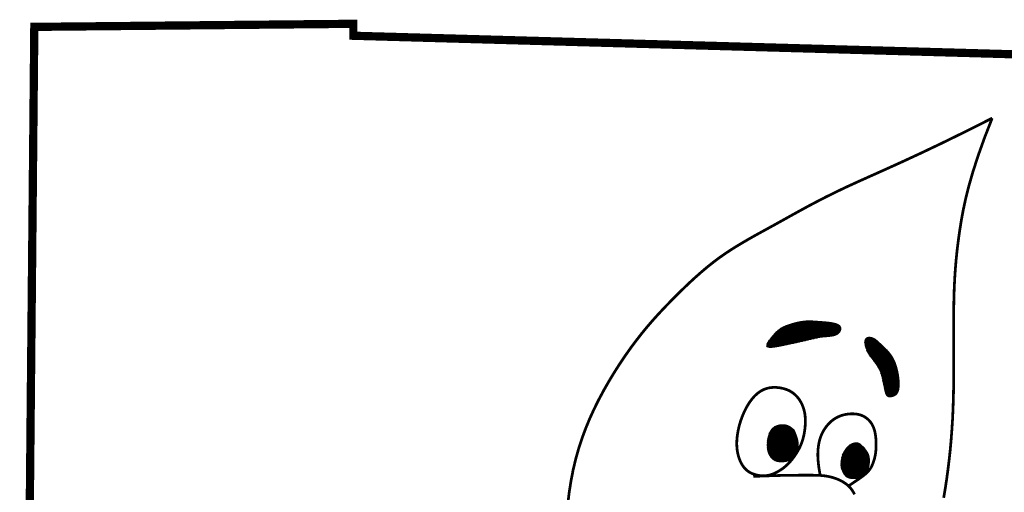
# Model space of a CAD drawing. Extents: x -603 to -141, y -298 to 300.
# Tile 226 of 234: x -246 to -201, y -190 to -169. Entities that reach past the tile are written whole.
import ezdxf

# ---------------------------------------------------------------- set-up
doc = ezdxf.new("R2010")
doc.units = 0
doc.header["$LTSCALE"] = 25
doc.header["$MEASUREMENT"] = 0
doc.linetypes.add('CENTER2', pattern=[1.125, 0.75, -0.125, 0.125, -0.125])
doc.layers.add('BELMONT-BORDER', color=5, linetype='CONTINUOUS')
doc.layers.add('FACE', color=160, linetype='CENTER2')
pattern_1 = [(360, (-319.084077, -338.584714), (2e-17, 0.0312984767), []), (60, (-319.084077, -338.584714), (-0.027105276, 0.0156492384), []), (120, (-319.084077, -338.584714), (-0.027105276, -0.0156492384), [])]

msp = doc.modelspace()

# ---------------------------------------------------------------- hatches: boundary and pattern name
at = {"layer": 'FACE', "linetype": 'Continuous'}
h = msp.add_hatch(dxfattribs=at)
h.set_pattern_fill('NET3', scale=0.250388, style=0)
h.set_pattern_definition(pattern_1)
h.paths.add_polyline_path([(-205.851, -185.266), (-205.862, -185.175), (-205.876, -185.085), (-205.892, -184.998), (-205.91, -184.913), (-205.93, -184.83), (-205.952, -184.75), (-205.976, -184.672), (-206.001, -184.598), (-206.028, -184.527), (-206.058, -184.459), (-206.089, -184.394), (-206.123, -184.33), (-206.16, -184.269), (-206.2, -184.208), (-206.244, -184.148), (-206.291, -184.089), (-206.343, -184.03), (-206.397, -183.971), (-206.453, -183.913), (-206.51, -183.857), (-206.567, -183.803), (-206.622, -183.752), (-206.674, -183.703), (-206.722, -183.658), (-206.766, -183.618), (-206.806, -183.581), (-206.843, -183.548), (-206.878, -183.518), (-206.913, -183.491), (-206.947, -183.468), (-206.983, -183.448), (-207.021, -183.43), (-207.062, -183.415), (-207.105, -183.403), (-207.149, -183.395), (-207.193, -183.392), (-207.234, -183.394), (-207.273, -183.402), (-207.308, -183.417), (-207.338, -183.439), (-207.361, -183.469), (-207.377, -183.507), (-207.388, -183.551), (-207.392, -183.601), (-207.391, -183.655), (-207.384, -183.712), (-207.372, -183.772), (-207.355, -183.834), (-207.333, -183.897), (-207.306, -183.961), (-207.276, -184.024), (-207.243, -184.087), (-207.207, -184.149), (-207.169, -184.21), (-207.131, -184.269), (-207.091, -184.327), (-207.051, -184.381), (-207.012, -184.434), (-206.974, -184.485), (-206.936, -184.534), (-206.9, -184.582), (-206.865, -184.629), (-206.832, -184.676), (-206.801, -184.722), (-206.772, -184.768), (-206.746, -184.815), (-206.721, -184.865), (-206.698, -184.917), (-206.677, -184.974), (-206.656, -185.036), (-206.636, -185.104), (-206.616, -185.179), (-206.596, -185.262), (-206.576, -185.35), (-206.557, -185.442), (-206.538, -185.535), (-206.519, -185.626), (-206.501, -185.713), (-206.483, -185.793), (-206.466, -185.864), (-206.45, -185.925), (-206.434, -185.974), (-206.416, -186.014), (-206.397, -186.045), (-206.375, -186.069), (-206.349, -186.085), (-206.318, -186.096), (-206.281, -186.101), (-206.239, -186.102), (-206.192, -186.099), (-206.142, -186.089), (-206.09, -186.073), (-206.04, -186.049), (-205.992, -186.017), (-205.949, -185.976), (-205.912, -185.925), (-205.884, -185.864), (-205.862, -185.794), (-205.848, -185.716), (-205.839, -185.632), (-205.836, -185.544), (-205.837, -185.452), (-205.843, -185.359)])
h.paths.add_polyline_path([(-210.95, -183.722), (-210.828, -183.696), (-210.708, -183.669), (-210.59, -183.643), (-210.475, -183.618), (-210.363, -183.592), (-210.255, -183.567), (-210.152, -183.543), (-210.053, -183.52), (-209.96, -183.497), (-209.872, -183.475), (-209.787, -183.455), (-209.705, -183.436), (-209.624, -183.419), (-209.543, -183.403), (-209.461, -183.39), (-209.377, -183.379), (-209.29, -183.37), (-209.201, -183.362), (-209.112, -183.355), (-209.024, -183.347), (-208.939, -183.336), (-208.859, -183.323), (-208.784, -183.305), (-208.718, -183.282), (-208.659, -183.252), (-208.61, -183.217), (-208.57, -183.178), (-208.539, -183.136), (-208.516, -183.093), (-208.501, -183.049), (-208.496, -183.006), (-208.498, -182.965), (-208.509, -182.927), (-208.528, -182.892), (-208.555, -182.861), (-208.59, -182.832), (-208.634, -182.806), (-208.686, -182.783), (-208.746, -182.763), (-208.815, -182.745), (-208.891, -182.73), (-208.974, -182.717), (-209.062, -182.706), (-209.154, -182.696), (-209.248, -182.688), (-209.342, -182.68), (-209.436, -182.673), (-209.526, -182.667), (-209.614, -182.66), (-209.697, -182.654), (-209.779, -182.649), (-209.859, -182.646), (-209.939, -182.645), (-210.02, -182.646), (-210.101, -182.65), (-210.186, -182.658), (-210.273, -182.67), (-210.362, -182.686), (-210.452, -182.704), (-210.543, -182.726), (-210.632, -182.749), (-210.718, -182.774), (-210.801, -182.799), (-210.88, -182.826), (-210.953, -182.852), (-211.021, -182.88), (-211.085, -182.908), (-211.146, -182.939), (-211.204, -182.973), (-211.26, -183.01), (-211.316, -183.052), (-211.372, -183.098), (-211.428, -183.151), (-211.484, -183.207), (-211.54, -183.267), (-211.594, -183.329), (-211.645, -183.392), (-211.693, -183.455), (-211.737, -183.515), (-211.776, -183.573), (-211.809, -183.627), (-211.835, -183.676), (-211.852, -183.721), (-211.859, -183.759), (-211.855, -183.791), (-211.838, -183.817), (-211.806, -183.835), (-211.758, -183.846), (-211.694, -183.848), (-211.614, -183.844), (-211.522, -183.833), (-211.42, -183.817), (-211.309, -183.797), (-211.192, -183.774), (-211.072, -183.748)])
h = msp.add_hatch(dxfattribs=at)
h.set_pattern_fill('NET3', scale=0.250388, style=0)
h.set_pattern_definition(pattern_1)
h.paths.add_polyline_path([(-210.622, -187.625), (-210.599, -187.676), (-210.577, -187.729), (-210.556, -187.783), (-210.535, -187.837), (-210.515, -187.891), (-210.497, -187.944), (-210.481, -187.996), (-210.468, -188.046), (-210.457, -188.093), (-210.449, -188.137), (-210.444, -188.179), (-210.44, -188.218), (-210.438, -188.255), (-210.438, -188.289), (-210.438, -188.321), (-210.439, -188.351), (-210.441, -188.38), (-210.443, -188.406), (-210.445, -188.431), (-210.449, -188.456), (-210.453, -188.479), (-210.458, -188.502), (-210.464, -188.526), (-210.471, -188.549), (-210.48, -188.573), (-210.489, -188.598), (-210.5, -188.623), (-210.512, -188.648), (-210.524, -188.673), (-210.537, -188.698), (-210.55, -188.723), (-210.563, -188.747), (-210.576, -188.771), (-210.59, -188.793), (-210.603, -188.815), (-210.616, -188.835), (-210.629, -188.854), (-210.641, -188.871), (-210.654, -188.886), (-210.666, -188.899), (-210.678, -188.91), (-210.69, -188.92), (-210.702, -188.927), (-210.714, -188.934), (-210.727, -188.94), (-210.74, -188.947), (-210.755, -188.953), (-210.77, -188.961), (-210.787, -188.969), (-210.805, -188.979), (-210.825, -188.989), (-210.847, -189), (-210.871, -189.01), (-210.899, -189.021), (-210.929, -189.031), (-210.963, -189.041), (-211, -189.049), (-211.041, -189.057), (-211.084, -189.063), (-211.129, -189.067), (-211.175, -189.069), (-211.223, -189.069), (-211.27, -189.066), (-211.317, -189.061), (-211.364, -189.053), (-211.409, -189.041), (-211.453, -189.026), (-211.495, -189.008), (-211.536, -188.986), (-211.575, -188.96), (-211.611, -188.931), (-211.646, -188.897), (-211.678, -188.859), (-211.707, -188.818), (-211.734, -188.772), (-211.757, -188.724), (-211.778, -188.672), (-211.796, -188.618), (-211.811, -188.562), (-211.823, -188.503), (-211.831, -188.443), (-211.836, -188.382), (-211.839, -188.32), (-211.838, -188.258), (-211.835, -188.195), (-211.83, -188.133), (-211.822, -188.072), (-211.812, -188.012), (-211.799, -187.953), (-211.785, -187.897), (-211.768, -187.842), (-211.749, -187.79), (-211.728, -187.74), (-211.704, -187.693), (-211.678, -187.649), (-211.65, -187.607), (-211.619, -187.57), (-211.585, -187.535), (-211.548, -187.504), (-211.507, -187.476), (-211.461, -187.451), (-211.411, -187.429), (-211.355, -187.411), (-211.294, -187.396), (-211.227, -187.385), (-211.154, -187.38), (-211.076, -187.384), (-210.993, -187.398), (-210.905, -187.427), (-210.814, -187.473), (-210.719, -187.538)])
edge = h.paths.add_edge_path()
edge.add_line((-208.484, -189.268), (-208.483, -189.222))
edge.add_line((-208.483, -189.222), (-208.481, -189.182))
edge.add_line((-208.481, -189.182), (-208.479, -189.147))
edge.add_line((-208.479, -189.147), (-208.477, -189.117))
edge.add_line((-208.477, -189.117), (-208.475, -189.091))
edge.add_line((-208.475, -189.091), (-208.473, -189.069))
edge.add_line((-208.473, -189.069), (-208.471, -189.048))
edge.add_line((-208.471, -189.048), (-208.469, -189.03))
edge.add_line((-208.469, -189.03), (-208.466, -189.013))
edge.add_line((-208.466, -189.013), (-208.464, -188.997))
edge.add_line((-208.464, -188.997), (-208.462, -188.981))
edge.add_line((-208.462, -188.981), (-208.46, -188.967))
edge.add_line((-208.46, -188.967), (-208.457, -188.953))
edge.add_line((-208.457, -188.953), (-208.455, -188.939))
edge.add_line((-208.455, -188.939), (-208.452, -188.926))
edge.add_line((-208.452, -188.926), (-208.45, -188.914))
edge.add_line((-208.45, -188.914), (-208.447, -188.901))
edge.add_line((-208.447, -188.901), (-208.444, -188.889))
edge.add_line((-208.444, -188.889), (-208.441, -188.877))
edge.add_line((-208.441, -188.877), (-208.438, -188.865))
edge.add_line((-208.438, -188.865), (-208.435, -188.853))
edge.add_line((-208.435, -188.853), (-208.432, -188.841))
edge.add_line((-208.432, -188.841), (-208.429, -188.83))
edge.add_line((-208.429, -188.83), (-208.426, -188.818))
edge.add_line((-208.426, -188.818), (-208.422, -188.807))
edge.add_line((-208.422, -188.807), (-208.419, -188.796))
edge.add_line((-208.419, -188.796), (-208.415, -188.785))
edge.add_line((-208.415, -188.785), (-208.412, -188.775))
edge.add_line((-208.412, -188.775), (-208.408, -188.764))
edge.add_line((-208.408, -188.764), (-208.404, -188.754))
edge.add_line((-208.404, -188.754), (-208.4, -188.743))
edge.add_line((-208.4, -188.743), (-208.397, -188.733))
edge.add_line((-208.397, -188.733), (-208.393, -188.723))
edge.add_line((-208.393, -188.723), (-208.388, -188.713))
edge.add_line((-208.388, -188.713), (-208.384, -188.703))
edge.add_line((-208.384, -188.703), (-208.38, -188.694))
edge.add_line((-208.38, -188.694), (-208.376, -188.684))
edge.add_line((-208.376, -188.684), (-208.372, -188.675))
edge.add_line((-208.372, -188.675), (-208.367, -188.665))
edge.add_line((-208.367, -188.665), (-208.363, -188.656))
edge.add_line((-208.363, -188.656), (-208.358, -188.647))
edge.add_line((-208.358, -188.647), (-208.354, -188.638))
edge.add_line((-208.354, -188.638), (-208.349, -188.629))
edge.add_line((-208.349, -188.629), (-208.345, -188.621))
edge.add_line((-208.345, -188.621), (-208.34, -188.612))
edge.add_line((-208.34, -188.612), (-208.335, -188.604))
edge.add_line((-208.335, -188.604), (-208.33, -188.595))
edge.add_line((-208.33, -188.595), (-208.325, -188.587))
edge.add_line((-208.325, -188.587), (-208.321, -188.579))
edge.add_line((-208.321, -188.579), (-208.316, -188.571))
edge.add_line((-208.316, -188.571), (-208.311, -188.563))
edge.add_line((-208.311, -188.563), (-208.306, -188.555))
edge.add_line((-208.306, -188.555), (-208.301, -188.547))
edge.add_line((-208.301, -188.547), (-208.295, -188.54))
edge.add_line((-208.295, -188.54), (-208.29, -188.532))
edge.add_line((-208.29, -188.532), (-208.285, -188.524))
edge.add_line((-208.285, -188.524), (-208.28, -188.517))
edge.add_line((-208.28, -188.517), (-208.275, -188.51))
edge.add_line((-208.275, -188.51), (-208.269, -188.502))
edge.add_line((-208.269, -188.502), (-208.264, -188.495))
edge.add_line((-208.264, -188.495), (-208.259, -188.488))
edge.add_line((-208.259, -188.488), (-208.253, -188.481))
edge.add_line((-208.253, -188.481), (-208.248, -188.474))
edge.add_line((-208.248, -188.474), (-208.242, -188.467))
edge.add_line((-208.242, -188.467), (-208.237, -188.461))
edge.add_line((-208.237, -188.461), (-208.232, -188.454))
edge.add_line((-208.232, -188.454), (-208.226, -188.447))
edge.add_line((-208.226, -188.447), (-208.22, -188.441))
edge.add_line((-208.22, -188.441), (-208.215, -188.435))
edge.add_line((-208.215, -188.435), (-208.209, -188.428))
edge.add_line((-208.209, -188.428), (-208.204, -188.422))
edge.add_line((-208.204, -188.422), (-208.198, -188.416))
edge.add_line((-208.198, -188.416), (-208.192, -188.41))
edge.add_line((-208.192, -188.41), (-208.187, -188.404))
edge.add_line((-208.187, -188.404), (-208.181, -188.398))
edge.add_line((-208.181, -188.398), (-208.175, -188.392))
edge.add_line((-208.175, -188.392), (-208.17, -188.387))
edge.add_line((-208.17, -188.387), (-208.164, -188.381))
edge.add_line((-208.164, -188.381), (-208.158, -188.375))
edge.add_line((-208.158, -188.375), (-208.152, -188.37))
edge.add_line((-208.152, -188.37), (-208.147, -188.365))
edge.add_line((-208.147, -188.365), (-208.141, -188.359))
edge.add_line((-208.141, -188.359), (-208.135, -188.354))
edge.add_line((-208.135, -188.354), (-208.129, -188.349))
edge.add_line((-208.129, -188.349), (-208.124, -188.344))
edge.add_line((-208.124, -188.344), (-208.118, -188.339))
edge.add_line((-208.118, -188.339), (-208.112, -188.334))
edge.add_line((-208.112, -188.334), (-208.106, -188.33))
edge.add_line((-208.106, -188.33), (-208.1, -188.325))
edge.add_line((-208.1, -188.325), (-208.094, -188.321))
edge.add_line((-208.094, -188.321), (-208.089, -188.316))
edge.add_line((-208.089, -188.316), (-208.083, -188.312))
edge.add_line((-208.083, -188.312), (-208.077, -188.308))
edge.add_line((-208.077, -188.308), (-208.071, -188.303))
edge.add_line((-208.071, -188.303), (-208.065, -188.299))
edge.add_line((-208.065, -188.299), (-208.06, -188.295))
edge.add_line((-208.06, -188.295), (-208.054, -188.291))
edge.add_line((-208.054, -188.291), (-208.048, -188.288))
edge.add_line((-208.048, -188.288), (-208.042, -188.284))
edge.add_line((-208.042, -188.284), (-208.036, -188.28))
edge.add_line((-208.036, -188.28), (-208.031, -188.277))
edge.add_line((-208.031, -188.277), (-208.025, -188.273))
edge.add_line((-208.025, -188.273), (-208.019, -188.27))
edge.add_line((-208.019, -188.27), (-208.013, -188.267))
edge.add_line((-208.013, -188.267), (-208.007, -188.264))
edge.add_line((-208.007, -188.264), (-208.002, -188.261))
edge.add_line((-208.002, -188.261), (-207.996, -188.258))
edge.add_line((-207.996, -188.258), (-207.99, -188.255))
edge.add_line((-207.99, -188.255), (-207.985, -188.252))
edge.add_line((-207.985, -188.252), (-207.979, -188.249))
edge.add_line((-207.979, -188.249), (-207.973, -188.247))
edge.add_line((-207.973, -188.247), (-207.968, -188.244))
edge.add_line((-207.968, -188.244), (-207.962, -188.242))
edge.add_line((-207.962, -188.242), (-207.956, -188.24))
edge.add_line((-207.956, -188.24), (-207.951, -188.237))
edge.add_line((-207.951, -188.237), (-207.945, -188.235))
edge.add_line((-207.945, -188.235), (-207.94, -188.233))
edge.add_line((-207.94, -188.233), (-207.934, -188.231))
edge.add_line((-207.934, -188.231), (-207.929, -188.23))
edge.add_line((-207.929, -188.23), (-207.923, -188.228))
edge.add_line((-207.923, -188.228), (-207.918, -188.226))
edge.add_line((-207.918, -188.226), (-207.912, -188.225))
edge.add_line((-207.912, -188.225), (-207.907, -188.223))
edge.add_line((-207.907, -188.223), (-207.901, -188.222))
edge.add_line((-207.901, -188.222), (-207.896, -188.221))
edge.add_line((-207.896, -188.221), (-207.891, -188.22))
edge.add_line((-207.891, -188.22), (-207.886, -188.219))
edge.add_line((-207.886, -188.219), (-207.88, -188.218))
edge.add_line((-207.88, -188.218), (-207.875, -188.217))
edge.add_line((-207.875, -188.217), (-207.87, -188.216))
edge.add_line((-207.87, -188.216), (-207.865, -188.215))
edge.add_line((-207.865, -188.215), (-207.86, -188.214))
edge.add_line((-207.86, -188.214), (-207.855, -188.214))
edge.add_line((-207.855, -188.214), (-207.85, -188.213))
edge.add_line((-207.85, -188.213), (-207.845, -188.212))
edge.add_line((-207.845, -188.212), (-207.84, -188.211))
edge.add_line((-207.84, -188.211), (-207.835, -188.211))
edge.add_line((-207.835, -188.211), (-207.83, -188.21))
edge.add_line((-207.83, -188.21), (-207.825, -188.209))
edge.add_line((-207.825, -188.209), (-207.821, -188.208))
edge.add_line((-207.821, -188.208), (-207.816, -188.207))
edge.add_line((-207.816, -188.207), (-207.811, -188.206))
edge.add_line((-207.811, -188.206), (-207.807, -188.206))
edge.add_line((-207.807, -188.206), (-207.802, -188.205))
edge.add_line((-207.802, -188.205), (-207.797, -188.204))
edge.add_line((-207.797, -188.204), (-207.793, -188.204))
edge.add_line((-207.793, -188.204), (-207.788, -188.204))
edge.add_line((-207.788, -188.204), (-207.783, -188.204))
edge.add_line((-207.783, -188.204), (-207.778, -188.204))
edge.add_line((-207.778, -188.204), (-207.773, -188.204))
edge.add_line((-207.773, -188.204), (-207.768, -188.204))
edge.add_line((-207.768, -188.204), (-207.763, -188.204))
edge.add_line((-207.763, -188.204), (-207.758, -188.205))
edge.add_line((-207.758, -188.205), (-207.753, -188.205))
edge.add_line((-207.753, -188.205), (-207.748, -188.206))
edge.add_line((-207.748, -188.206), (-207.743, -188.207))
edge.add_line((-207.743, -188.207), (-207.738, -188.208))
edge.add_line((-207.738, -188.208), (-207.734, -188.209))
edge.add_line((-207.734, -188.209), (-207.729, -188.21))
edge.add_line((-207.729, -188.21), (-207.725, -188.211))
edge.add_line((-207.725, -188.211), (-207.72, -188.212))
edge.add_line((-207.72, -188.212), (-207.716, -188.214))
edge.add_line((-207.716, -188.214), (-207.713, -188.215))
edge.add_line((-207.713, -188.215), (-207.709, -188.217))
edge.add_line((-207.709, -188.217), (-207.705, -188.219))
edge.add_line((-207.705, -188.219), (-207.702, -188.22))
edge.add_line((-207.702, -188.22), (-207.698, -188.222))
edge.add_line((-207.698, -188.222), (-207.695, -188.223))
edge.add_line((-207.695, -188.223), (-207.691, -188.225))
edge.add_line((-207.691, -188.225), (-207.688, -188.226))
edge.add_line((-207.688, -188.226), (-207.684, -188.228))
edge.add_line((-207.684, -188.228), (-207.68, -188.229))
edge.add_line((-207.68, -188.229), (-207.676, -188.23))
edge.add_line((-207.676, -188.23), (-207.673, -188.232))
edge.add_line((-207.673, -188.232), (-207.669, -188.233))
edge.add_line((-207.669, -188.233), (-207.664, -188.235))
edge.add_line((-207.664, -188.235), (-207.66, -188.236))
edge.add_line((-207.66, -188.236), (-207.656, -188.238))
edge.add_line((-207.656, -188.238), (-207.652, -188.24))
edge.add_line((-207.652, -188.24), (-207.648, -188.243))
edge.add_line((-207.648, -188.243), (-207.643, -188.245))
edge.add_line((-207.643, -188.245), (-207.639, -188.247))
edge.add_line((-207.639, -188.247), (-207.635, -188.25))
edge.add_line((-207.635, -188.25), (-207.63, -188.253))
edge.add_line((-207.63, -188.253), (-207.626, -188.255))
edge.add_line((-207.626, -188.255), (-207.622, -188.258))
edge.add_line((-207.622, -188.258), (-207.618, -188.262))
edge.add_line((-207.618, -188.262), (-207.614, -188.265))
edge.add_line((-207.614, -188.265), (-207.61, -188.268))
edge.add_line((-207.61, -188.268), (-207.606, -188.271))
edge.add_line((-207.606, -188.271), (-207.602, -188.275))
edge.add_line((-207.602, -188.275), (-207.598, -188.278))
edge.add_line((-207.598, -188.278), (-207.594, -188.281))
edge.add_line((-207.594, -188.281), (-207.591, -188.285))
edge.add_line((-207.591, -188.285), (-207.587, -188.288))
edge.add_line((-207.587, -188.288), (-207.583, -188.291))
edge.add_line((-207.583, -188.291), (-207.58, -188.295))
edge.add_line((-207.58, -188.295), (-207.576, -188.298))
edge.add_line((-207.576, -188.298), (-207.572, -188.302))
edge.add_line((-207.572, -188.302), (-207.569, -188.306))
edge.add_line((-207.569, -188.306), (-207.565, -188.309))
edge.add_line((-207.565, -188.309), (-207.56, -188.313))
edge.add_line((-207.56, -188.313), (-207.556, -188.318))
edge.add_line((-207.556, -188.318), (-207.551, -188.322))
edge.add_line((-207.551, -188.322), (-207.546, -188.327))
edge.add_line((-207.546, -188.327), (-207.54, -188.332))
edge.add_line((-207.54, -188.332), (-207.534, -188.337))
edge.add_line((-207.534, -188.337), (-207.527, -188.343))
edge.add_line((-207.527, -188.343), (-207.52, -188.35))
edge.add_line((-207.52, -188.35), (-207.512, -188.357))
edge.add_line((-207.512, -188.357), (-207.504, -188.365))
edge.add_line((-207.504, -188.365), (-207.495, -188.373))
edge.add_line((-207.495, -188.373), (-207.485, -188.382))
edge.add_line((-207.485, -188.382), (-207.476, -188.391))
edge.add_line((-207.476, -188.391), (-207.466, -188.401))
edge.add_line((-207.466, -188.401), (-207.456, -188.412))
edge.add_line((-207.456, -188.412), (-207.446, -188.423))
edge.add_line((-207.446, -188.423), (-207.436, -188.434))
edge.add_line((-207.436, -188.434), (-207.426, -188.447))
edge.add_line((-207.426, -188.447), (-207.415, -188.46))
edge.add_line((-207.415, -188.46), (-207.404, -188.473))
edge.add_line((-207.404, -188.473), (-207.393, -188.488))
edge.add_line((-207.393, -188.488), (-207.381, -188.503))
edge.add_line((-207.381, -188.503), (-207.368, -188.52))
edge.add_line((-207.368, -188.52), (-207.355, -188.538))
edge.add_line((-207.355, -188.538), (-207.341, -188.556))
edge.add_line((-207.341, -188.556), (-207.327, -188.575))
edge.add_line((-207.327, -188.575), (-207.313, -188.595))
edge.add_line((-207.313, -188.595), (-207.299, -188.615))
edge.add_line((-207.299, -188.615), (-207.286, -188.635))
edge.add_line((-207.286, -188.635), (-207.274, -188.655))
edge.add_line((-207.274, -188.655), (-207.263, -188.675))
edge.add_line((-207.263, -188.675), (-207.253, -188.695))
edge.add_line((-207.253, -188.695), (-207.244, -188.714))
edge.add_line((-207.244, -188.714), (-207.236, -188.733))
edge.add_line((-207.236, -188.733), (-207.229, -188.753))
edge.add_line((-207.229, -188.753), (-207.224, -188.772))
edge.add_line((-207.224, -188.772), (-207.218, -188.791))
edge.add_line((-207.218, -188.791), (-207.214, -188.811))
edge.add_line((-207.214, -188.811), (-207.21, -188.83))
edge.add_line((-207.21, -188.83), (-207.206, -188.85))
edge.add_line((-207.206, -188.85), (-207.202, -188.871))
edge.add_line((-207.202, -188.871), (-207.199, -188.892))
edge.add_line((-207.199, -188.892), (-207.197, -188.915))
edge.add_line((-207.197, -188.915), (-207.195, -188.938))
edge.add_line((-207.195, -188.938), (-207.193, -188.963))
edge.add_line((-207.193, -188.963), (-207.192, -188.989))
edge.add_line((-207.192, -188.989), (-207.192, -189.018))
edge.add_line((-207.192, -189.018), (-207.192, -189.048))
edge.add_line((-207.192, -189.048), (-207.193, -189.079))
edge.add_line((-207.193, -189.079), (-207.195, -189.112))
edge.add_line((-207.195, -189.112), (-207.198, -189.146))
edge.add_line((-207.198, -189.146), (-207.202, -189.18))
edge.add_line((-207.202, -189.18), (-207.207, -189.215))
edge.add_line((-207.207, -189.215), (-207.213, -189.249))
edge.add_line((-207.213, -189.249), (-207.22, -189.282))
edge.add_line((-207.22, -189.282), (-207.229, -189.315))
edge.add_line((-207.229, -189.315), (-207.239, -189.347))
edge.add_line((-207.239, -189.347), (-207.25, -189.377))
edge.add_line((-207.25, -189.377), (-207.263, -189.407))
edge.add_line((-207.263, -189.407), (-207.277, -189.435))
edge.add_line((-207.277, -189.435), (-207.292, -189.462))
edge.add_line((-207.292, -189.462), (-207.308, -189.488))
edge.add_line((-207.308, -189.488), (-207.326, -189.512))
edge.add_line((-207.326, -189.512), (-207.345, -189.535))
edge.add_line((-207.345, -189.535), (-207.366, -189.557))
edge.add_line((-207.366, -189.557), (-207.387, -189.578))
edge.add_line((-207.387, -189.578), (-207.409, -189.599))
edge.add_line((-207.409, -189.599), (-207.432, -189.618))
edge.add_line((-207.432, -189.618), (-207.456, -189.637))
edge.add_line((-207.456, -189.637), (-207.479, -189.656))
edge.add_line((-207.479, -189.656), (-207.503, -189.675))
edge.add_line((-207.503, -189.675), (-207.527, -189.693))
edge.add_line((-207.527, -189.693), (-207.551, -189.711))
edge.add_line((-207.551, -189.711), (-207.575, -189.729))
edge.add_line((-207.575, -189.729), (-207.6, -189.746))
edge.add_line((-207.6, -189.746), (-207.625, -189.762))
edge.add_line((-207.625, -189.762), (-207.651, -189.777))
edge.add_line((-207.651, -189.777), (-207.677, -189.79))
edge.add_line((-207.677, -189.79), (-207.705, -189.802))
edge.add_line((-207.705, -189.802), (-207.733, -189.811))
edge.add_line((-207.733, -189.811), (-207.762, -189.819))
edge.add_line((-207.762, -189.819), (-207.792, -189.825))
edge.add_line((-207.792, -189.825), (-207.822, -189.83))
edge.add_line((-207.822, -189.83), (-207.853, -189.832))
edge.add_line((-207.853, -189.832), (-207.883, -189.834))
edge.add_line((-207.883, -189.834), (-207.914, -189.834))
edge.add_line((-207.914, -189.834), (-207.945, -189.833))
edge.add_line((-207.945, -189.833), (-207.975, -189.832))
edge.add_line((-207.975, -189.832), (-208.005, -189.829))
edge.add_line((-208.005, -189.829), (-208.034, -189.825))
edge.add_line((-208.034, -189.825), (-208.062, -189.82))
edge.add_line((-208.062, -189.82), (-208.09, -189.814))
edge.add_line((-208.09, -189.814), (-208.116, -189.808))
edge.add_line((-208.116, -189.808), (-208.141, -189.8))
edge.add_line((-208.141, -189.8), (-208.164, -189.791))
edge.add_line((-208.164, -189.791), (-208.186, -189.781))
edge.add_line((-208.186, -189.781), (-208.206, -189.77))
edge.add_line((-208.206, -189.77), (-208.226, -189.757))
edge.add_line((-208.226, -189.757), (-208.245, -189.742))
edge.add_line((-208.245, -189.742), (-208.263, -189.725))
edge.add_line((-208.263, -189.725), (-208.281, -189.705))
edge.add_line((-208.281, -189.705), (-208.3, -189.682))
edge.add_line((-208.3, -189.682), (-208.32, -189.655))
edge.add_line((-208.32, -189.655), (-208.34, -189.625))
edge.add_line((-208.34, -189.625), (-208.361, -189.59))
edge.add_line((-208.361, -189.59), (-208.382, -189.551))
edge.add_line((-208.382, -189.551), (-208.403, -189.507))
edge.add_line((-208.403, -189.507), (-208.424, -189.457))
edge.add_line((-208.424, -189.457), (-208.443, -189.402))
edge.add_line((-208.443, -189.402), (-208.462, -189.34))
edge.add_line((-208.462, -189.34), (-208.479, -189.272))

# ---------------------------------------------------------------- linework, layer by layer
at = {"layer": 'BELMONT-BORDER', "color": 7, "const_width": 0.376}
msp.add_lwpolyline([(-245.718, -220.078), (-245.24, -169.227), (-230.707, -169.087), (-230.7, -169.632), (-186.381, -170.878), (-186.377, -170.106), (-178.202, -170.267)], dxfattribs=at)
at = {"layer": 'FACE', "color": 7}
for points, const_width in [([(-201.596, -173.392), (-202.829, -174.013), (-203.915, -174.545), (-204.87, -175), (-205.709, -175.389), (-206.449, -175.725), (-207.104, -176.019), (-207.691, -176.282), (-208.225, -176.527), (-208.719, -176.763), (-209.18, -176.992), (-209.611, -177.214), (-210.017, -177.429), (-210.401, -177.639), (-210.767, -177.842), (-211.12, -178.039), (-211.462, -178.23), (-211.799, -178.415), (-212.13, -178.597), (-212.455, -178.777), (-212.774, -178.959), (-213.087, -179.143), (-213.395, -179.332), (-213.697, -179.528), (-213.993, -179.734), (-214.283, -179.95), (-214.568, -180.177), (-214.846, -180.412), (-215.119, -180.653), (-215.387, -180.899), (-215.648, -181.149), (-215.904, -181.4), (-216.154, -181.651), (-216.398, -181.901), (-216.638, -182.153), (-216.875, -182.409), (-217.11, -182.673), (-217.345, -182.948), (-217.58, -183.236), (-217.818, -183.542), (-218.06, -183.867), (-218.305, -184.214), (-218.553, -184.582), (-218.8, -184.969), (-219.044, -185.371), (-219.282, -185.787), (-219.511, -186.215), (-219.728, -186.651), (-219.93, -187.093), (-220.115, -187.541), (-220.284, -187.995), (-220.435, -188.459), (-220.569, -188.934), (-220.686, -189.425), (-220.785, -189.932), (-220.868, -190.459), (-220.934, -191.009)], 0.125), ([(-201.596, -173.392), (-201.945, -174.287), (-202.232, -175.091), (-202.466, -175.813), (-202.653, -176.463), (-202.801, -177.052), (-202.917, -177.591), (-203.008, -178.089), (-203.082, -178.559), (-203.144, -179.008), (-203.197, -179.444), (-203.241, -179.871), (-203.276, -180.295), (-203.304, -180.72), (-203.325, -181.152), (-203.339, -181.596), (-203.348, -182.057), (-203.352, -182.539), (-203.353, -183.038), (-203.351, -183.551), (-203.349, -184.072), (-203.348, -184.597), (-203.349, -185.122), (-203.354, -185.642), (-203.364, -186.153), (-203.38, -186.65), (-203.402, -187.135), (-203.432, -187.608), (-203.467, -188.072), (-203.508, -188.527), (-203.556, -188.974), (-203.61, -189.416), (-203.669, -189.853), (-203.734, -190.286), (-203.805, -190.714)], 0.125), ([(-209.432, -189.692), (-209.469, -189.482), (-209.498, -189.293), (-209.518, -189.123), (-209.532, -188.968), (-209.539, -188.827), (-209.539, -188.697), (-209.535, -188.577), (-209.526, -188.464), (-209.513, -188.355), (-209.496, -188.251), (-209.476, -188.151), (-209.451, -188.055), (-209.422, -187.962), (-209.388, -187.872), (-209.35, -187.785), (-209.308, -187.701), (-209.261, -187.62), (-209.21, -187.541), (-209.155, -187.465), (-209.096, -187.392), (-209.034, -187.324), (-208.97, -187.26), (-208.903, -187.201), (-208.833, -187.147), (-208.762, -187.099), (-208.689, -187.056), (-208.614, -187.018), (-208.538, -186.985), (-208.46, -186.957), (-208.38, -186.933), (-208.299, -186.914), (-208.215, -186.9), (-208.131, -186.889), (-208.046, -186.883), (-207.96, -186.881), (-207.875, -186.884), (-207.791, -186.892), (-207.709, -186.906), (-207.629, -186.925), (-207.552, -186.95), (-207.48, -186.981), (-207.411, -187.018), (-207.346, -187.06), (-207.286, -187.107), (-207.23, -187.158), (-207.178, -187.213), (-207.131, -187.271), (-207.089, -187.332), (-207.052, -187.396), (-207.02, -187.463), (-206.991, -187.532), (-206.967, -187.604), (-206.947, -187.678), (-206.93, -187.756), (-206.916, -187.837), (-206.904, -187.921), (-206.896, -188.008), (-206.89, -188.098), (-206.886, -188.189), (-206.884, -188.28), (-206.886, -188.371), (-206.889, -188.461), (-206.895, -188.549), (-206.904, -188.633), (-206.915, -188.713), (-206.928, -188.79), (-206.944, -188.863), (-206.961, -188.932), (-206.98, -188.998), (-207, -189.061), (-207.022, -189.121), (-207.044, -189.178), (-207.068, -189.233), (-207.093, -189.286), (-207.121, -189.337), (-207.152, -189.388), (-207.188, -189.438), (-207.229, -189.488), (-207.276, -189.539), (-207.33, -189.591), (-207.392, -189.645), (-207.462, -189.702), (-207.543, -189.762), (-207.636, -189.829), (-207.741, -189.902), (-207.86, -189.982), (-207.994, -190.072), (-208.144, -190.173)], 0.125), ([(-210.622, -187.625), (-210.599, -187.676), (-210.577, -187.729), (-210.556, -187.783), (-210.535, -187.837), (-210.515, -187.891), (-210.497, -187.944), (-210.481, -187.996), (-210.468, -188.046), (-210.457, -188.093), (-210.449, -188.137), (-210.444, -188.179), (-210.44, -188.218), (-210.438, -188.255), (-210.438, -188.289), (-210.438, -188.321), (-210.439, -188.351), (-210.441, -188.38), (-210.443, -188.406), (-210.445, -188.431), (-210.449, -188.456), (-210.453, -188.479), (-210.458, -188.502), (-210.464, -188.526), (-210.471, -188.549), (-210.48, -188.573), (-210.489, -188.598), (-210.5, -188.623), (-210.512, -188.648), (-210.524, -188.673), (-210.537, -188.698), (-210.55, -188.723), (-210.563, -188.747), (-210.576, -188.771), (-210.59, -188.793), (-210.603, -188.815), (-210.616, -188.835), (-210.629, -188.854), (-210.641, -188.871), (-210.654, -188.886), (-210.666, -188.899), (-210.678, -188.91), (-210.69, -188.92), (-210.702, -188.927), (-210.714, -188.934), (-210.727, -188.94), (-210.74, -188.947), (-210.755, -188.953), (-210.77, -188.961), (-210.787, -188.969), (-210.805, -188.979), (-210.825, -188.989), (-210.847, -189), (-210.871, -189.01), (-210.899, -189.021), (-210.929, -189.031), (-210.963, -189.041), (-211, -189.049), (-211.041, -189.057), (-211.084, -189.063), (-211.129, -189.067), (-211.175, -189.069), (-211.223, -189.069), (-211.27, -189.066), (-211.317, -189.061), (-211.364, -189.053), (-211.409, -189.041), (-211.453, -189.026), (-211.495, -189.008), (-211.536, -188.986), (-211.575, -188.96), (-211.611, -188.931), (-211.646, -188.897), (-211.678, -188.859), (-211.707, -188.818), (-211.734, -188.772), (-211.757, -188.724), (-211.778, -188.672), (-211.796, -188.618), (-211.811, -188.562), (-211.823, -188.503), (-211.831, -188.443), (-211.836, -188.382), (-211.839, -188.32), (-211.838, -188.258), (-211.835, -188.195), (-211.83, -188.133), (-211.822, -188.072), (-211.812, -188.012), (-211.799, -187.953), (-211.785, -187.897), (-211.768, -187.842), (-211.749, -187.79), (-211.728, -187.74), (-211.704, -187.693), (-211.678, -187.649), (-211.65, -187.607), (-211.619, -187.57), (-211.585, -187.535), (-211.548, -187.504), (-211.507, -187.476), (-211.461, -187.451), (-211.411, -187.429), (-211.355, -187.411), (-211.294, -187.396), (-211.227, -187.385), (-211.154, -187.38), (-211.076, -187.384), (-210.993, -187.398), (-210.905, -187.427), (-210.814, -187.473), (-210.719, -187.538), (-210.622, -187.625)], 0.0527), ([(-208.484, -189.268), (-208.483, -189.222), (-208.481, -189.182), (-208.479, -189.147), (-208.477, -189.117), (-208.475, -189.091), (-208.473, -189.069), (-208.471, -189.048), (-208.469, -189.03), (-208.466, -189.013), (-208.464, -188.997), (-208.462, -188.981), (-208.46, -188.967), (-208.457, -188.953), (-208.455, -188.939), (-208.452, -188.926), (-208.45, -188.914), (-208.447, -188.901), (-208.444, -188.889), (-208.441, -188.877), (-208.438, -188.865), (-208.435, -188.853), (-208.432, -188.841), (-208.429, -188.83), (-208.426, -188.818), (-208.422, -188.807), (-208.419, -188.796), (-208.415, -188.785), (-208.412, -188.775), (-208.408, -188.764), (-208.404, -188.754), (-208.4, -188.743), (-208.397, -188.733), (-208.393, -188.723), (-208.388, -188.713), (-208.384, -188.703), (-208.38, -188.694), (-208.376, -188.684), (-208.372, -188.675), (-208.367, -188.665), (-208.363, -188.656), (-208.358, -188.647), (-208.354, -188.638), (-208.349, -188.629), (-208.345, -188.621), (-208.34, -188.612), (-208.335, -188.604), (-208.33, -188.595), (-208.325, -188.587), (-208.321, -188.579), (-208.316, -188.571), (-208.311, -188.563), (-208.306, -188.555), (-208.301, -188.547), (-208.295, -188.54), (-208.29, -188.532), (-208.285, -188.524), (-208.28, -188.517), (-208.275, -188.51), (-208.269, -188.502), (-208.264, -188.495), (-208.259, -188.488), (-208.253, -188.481), (-208.248, -188.474), (-208.242, -188.467), (-208.237, -188.461), (-208.232, -188.454), (-208.226, -188.447), (-208.22, -188.441), (-208.215, -188.435), (-208.209, -188.428), (-208.204, -188.422), (-208.198, -188.416), (-208.192, -188.41), (-208.187, -188.404), (-208.181, -188.398), (-208.175, -188.392), (-208.17, -188.387), (-208.164, -188.381), (-208.158, -188.375), (-208.152, -188.37), (-208.147, -188.365), (-208.141, -188.359), (-208.135, -188.354), (-208.129, -188.349), (-208.124, -188.344), (-208.118, -188.339), (-208.112, -188.334), (-208.106, -188.33), (-208.1, -188.325), (-208.094, -188.321), (-208.089, -188.316), (-208.083, -188.312), (-208.077, -188.308), (-208.071, -188.303), (-208.065, -188.299), (-208.06, -188.295), (-208.054, -188.291), (-208.048, -188.288), (-208.042, -188.284), (-208.036, -188.28), (-208.031, -188.277), (-208.025, -188.273), (-208.019, -188.27), (-208.013, -188.267), (-208.007, -188.264), (-208.002, -188.261), (-207.996, -188.258), (-207.99, -188.255), (-207.985, -188.252), (-207.979, -188.249), (-207.973, -188.247), (-207.968, -188.244), (-207.962, -188.242), (-207.956, -188.24), (-207.951, -188.237), (-207.945, -188.235), (-207.94, -188.233), (-207.934, -188.231), (-207.929, -188.23), (-207.923, -188.228), (-207.918, -188.226), (-207.912, -188.225), (-207.907, -188.223), (-207.901, -188.222), (-207.896, -188.221), (-207.891, -188.22), (-207.886, -188.219), (-207.88, -188.218), (-207.875, -188.217), (-207.87, -188.216), (-207.865, -188.215), (-207.86, -188.214), (-207.855, -188.214), (-207.85, -188.213), (-207.845, -188.212), (-207.84, -188.211), (-207.835, -188.211), (-207.83, -188.21), (-207.825, -188.209), (-207.821, -188.208), (-207.816, -188.207), (-207.811, -188.206), (-207.807, -188.206), (-207.802, -188.205), (-207.797, -188.204), (-207.793, -188.204), (-207.788, -188.204), (-207.783, -188.204), (-207.778, -188.204), (-207.773, -188.204), (-207.768, -188.204), (-207.763, -188.204), (-207.758, -188.205), (-207.753, -188.205), (-207.748, -188.206), (-207.743, -188.207), (-207.738, -188.208), (-207.734, -188.209), (-207.729, -188.21), (-207.725, -188.211), (-207.72, -188.212), (-207.716, -188.214), (-207.713, -188.215), (-207.709, -188.217), (-207.705, -188.219), (-207.702, -188.22), (-207.698, -188.222), (-207.695, -188.223), (-207.691, -188.225), (-207.688, -188.226), (-207.684, -188.228), (-207.68, -188.229), (-207.676, -188.23), (-207.673, -188.232), (-207.669, -188.233), (-207.664, -188.235), (-207.66, -188.236), (-207.656, -188.238), (-207.652, -188.24), (-207.648, -188.243), (-207.643, -188.245), (-207.639, -188.247), (-207.635, -188.25), (-207.63, -188.253), (-207.626, -188.255), (-207.622, -188.258), (-207.618, -188.262), (-207.614, -188.265), (-207.61, -188.268), (-207.606, -188.271), (-207.602, -188.275), (-207.598, -188.278), (-207.594, -188.281), (-207.591, -188.285), (-207.587, -188.288), (-207.583, -188.291), (-207.58, -188.295), (-207.576, -188.298), (-207.572, -188.302), (-207.569, -188.306), (-207.565, -188.309), (-207.56, -188.313), (-207.556, -188.318), (-207.551, -188.322), (-207.546, -188.327), (-207.54, -188.332), (-207.534, -188.337), (-207.527, -188.343), (-207.52, -188.35), (-207.512, -188.357), (-207.504, -188.365), (-207.495, -188.373), (-207.485, -188.382), (-207.476, -188.391), (-207.466, -188.401), (-207.456, -188.412), (-207.446, -188.423), (-207.436, -188.434), (-207.426, -188.447), (-207.415, -188.46), (-207.404, -188.473), (-207.393, -188.488), (-207.381, -188.503), (-207.368, -188.52), (-207.355, -188.538), (-207.341, -188.556), (-207.327, -188.575), (-207.313, -188.595), (-207.299, -188.615), (-207.286, -188.635), (-207.274, -188.655), (-207.263, -188.675), (-207.253, -188.695), (-207.244, -188.714), (-207.236, -188.733), (-207.229, -188.753), (-207.224, -188.772), (-207.218, -188.791), (-207.214, -188.811), (-207.21, -188.83), (-207.206, -188.85), (-207.202, -188.871), (-207.199, -188.892), (-207.197, -188.915), (-207.195, -188.938), (-207.193, -188.963), (-207.192, -188.989), (-207.192, -189.018), (-207.192, -189.048), (-207.193, -189.079), (-207.195, -189.112), (-207.198, -189.146), (-207.202, -189.18), (-207.207, -189.215), (-207.213, -189.249), (-207.22, -189.282), (-207.229, -189.315), (-207.239, -189.347), (-207.25, -189.377), (-207.263, -189.407), (-207.277, -189.435), (-207.292, -189.462), (-207.308, -189.488), (-207.326, -189.512), (-207.345, -189.535), (-207.366, -189.557), (-207.387, -189.578), (-207.409, -189.599), (-207.432, -189.618), (-207.456, -189.637), (-207.479, -189.656), (-207.503, -189.675), (-207.527, -189.693), (-207.551, -189.711), (-207.575, -189.729), (-207.6, -189.746), (-207.625, -189.762), (-207.651, -189.777), (-207.677, -189.79), (-207.705, -189.802), (-207.733, -189.811), (-207.762, -189.819), (-207.792, -189.825), (-207.822, -189.83), (-207.853, -189.832), (-207.883, -189.834), (-207.914, -189.834), (-207.945, -189.833), (-207.975, -189.832), (-208.005, -189.829), (-208.034, -189.825), (-208.062, -189.82), (-208.09, -189.814), (-208.116, -189.808), (-208.141, -189.8), (-208.164, -189.791), (-208.186, -189.781), (-208.206, -189.77), (-208.226, -189.757), (-208.245, -189.742), (-208.263, -189.725), (-208.281, -189.705), (-208.3, -189.682), (-208.32, -189.655), (-208.34, -189.625), (-208.361, -189.59), (-208.382, -189.551), (-208.403, -189.507), (-208.424, -189.457), (-208.443, -189.402), (-208.462, -189.34), (-208.479, -189.272)], 0.0527), ([(-212.486, -189.736), (-212.018, -189.718), (-211.611, -189.704), (-211.26, -189.694), (-210.957, -189.688), (-210.696, -189.684), (-210.47, -189.682), (-210.273, -189.681), (-210.098, -189.681), (-209.939, -189.681), (-209.793, -189.681), (-209.659, -189.683), (-209.534, -189.687), (-209.417, -189.693), (-209.305, -189.702), (-209.198, -189.715), (-209.092, -189.733), (-208.987, -189.755), (-208.882, -189.782), (-208.779, -189.814), (-208.678, -189.85), (-208.579, -189.891), (-208.485, -189.936), (-208.395, -189.986), (-208.31, -190.04), (-208.23, -190.098), (-208.156, -190.161), (-208.088, -190.228), (-208.025, -190.301), (-207.967, -190.38), (-207.915, -190.465), (-207.868, -190.556)], 0.125)]:
    msp.add_lwpolyline(points, dxfattribs=dict(at, const_width=const_width))
for points, const_width in [([(-210.95, -183.722), (-210.828, -183.696), (-210.708, -183.669), (-210.59, -183.643), (-210.475, -183.618), (-210.363, -183.592), (-210.255, -183.567), (-210.152, -183.543), (-210.053, -183.52), (-209.96, -183.497), (-209.872, -183.475), (-209.787, -183.455), (-209.705, -183.436), (-209.624, -183.419), (-209.543, -183.403), (-209.461, -183.39), (-209.377, -183.379), (-209.29, -183.37), (-209.201, -183.362), (-209.112, -183.355), (-209.024, -183.347), (-208.939, -183.336), (-208.859, -183.323), (-208.784, -183.305), (-208.718, -183.282), (-208.659, -183.252), (-208.61, -183.217), (-208.57, -183.178), (-208.539, -183.136), (-208.516, -183.093), (-208.501, -183.049), (-208.496, -183.006), (-208.498, -182.965), (-208.509, -182.927), (-208.528, -182.892), (-208.555, -182.861), (-208.59, -182.832), (-208.634, -182.806), (-208.686, -182.783), (-208.746, -182.763), (-208.815, -182.745), (-208.891, -182.73), (-208.974, -182.717), (-209.062, -182.706), (-209.154, -182.696), (-209.248, -182.688), (-209.342, -182.68), (-209.436, -182.673), (-209.526, -182.667), (-209.614, -182.66), (-209.697, -182.654), (-209.779, -182.649), (-209.859, -182.646), (-209.939, -182.645), (-210.02, -182.646), (-210.101, -182.65), (-210.186, -182.658), (-210.273, -182.67), (-210.362, -182.686), (-210.452, -182.704), (-210.543, -182.726), (-210.632, -182.749), (-210.718, -182.774), (-210.801, -182.799), (-210.88, -182.826), (-210.953, -182.852), (-211.021, -182.88), (-211.085, -182.908), (-211.146, -182.939), (-211.204, -182.973), (-211.26, -183.01), (-211.316, -183.052), (-211.372, -183.098), (-211.428, -183.151), (-211.484, -183.207), (-211.54, -183.267), (-211.594, -183.329), (-211.645, -183.392), (-211.693, -183.455), (-211.737, -183.515), (-211.776, -183.573), (-211.809, -183.627), (-211.835, -183.676), (-211.852, -183.721), (-211.859, -183.759), (-211.855, -183.791), (-211.838, -183.817), (-211.806, -183.835), (-211.758, -183.846), (-211.694, -183.848), (-211.614, -183.844), (-211.522, -183.833), (-211.42, -183.817), (-211.309, -183.797), (-211.192, -183.774), (-211.072, -183.748)], 0.0527), ([(-205.851, -185.266), (-205.862, -185.175), (-205.876, -185.085), (-205.892, -184.998), (-205.91, -184.913), (-205.93, -184.83), (-205.952, -184.75), (-205.976, -184.672), (-206.001, -184.598), (-206.028, -184.527), (-206.058, -184.459), (-206.089, -184.394), (-206.123, -184.33), (-206.16, -184.269), (-206.2, -184.208), (-206.244, -184.148), (-206.291, -184.089), (-206.343, -184.03), (-206.397, -183.971), (-206.453, -183.913), (-206.51, -183.857), (-206.567, -183.803), (-206.622, -183.752), (-206.674, -183.703), (-206.722, -183.658), (-206.766, -183.618), (-206.806, -183.581), (-206.843, -183.548), (-206.878, -183.518), (-206.913, -183.491), (-206.947, -183.468), (-206.983, -183.448), (-207.021, -183.43), (-207.062, -183.415), (-207.105, -183.403), (-207.149, -183.395), (-207.193, -183.392), (-207.234, -183.394), (-207.273, -183.402), (-207.308, -183.417), (-207.338, -183.439), (-207.361, -183.469), (-207.377, -183.507), (-207.388, -183.551), (-207.392, -183.601), (-207.391, -183.655), (-207.384, -183.712), (-207.372, -183.772), (-207.355, -183.834), (-207.333, -183.897), (-207.306, -183.961), (-207.276, -184.024), (-207.243, -184.087), (-207.207, -184.149), (-207.169, -184.21), (-207.131, -184.269), (-207.091, -184.327), (-207.051, -184.381), (-207.012, -184.434), (-206.974, -184.485), (-206.936, -184.534), (-206.9, -184.582), (-206.865, -184.629), (-206.832, -184.676), (-206.801, -184.722), (-206.772, -184.768), (-206.746, -184.815), (-206.721, -184.865), (-206.698, -184.917), (-206.677, -184.974), (-206.656, -185.036), (-206.636, -185.104), (-206.616, -185.179), (-206.596, -185.262), (-206.576, -185.35), (-206.557, -185.442), (-206.538, -185.535), (-206.519, -185.626), (-206.501, -185.713), (-206.483, -185.793), (-206.466, -185.864), (-206.45, -185.925), (-206.434, -185.974), (-206.416, -186.014), (-206.397, -186.045), (-206.375, -186.069), (-206.349, -186.085), (-206.318, -186.096), (-206.281, -186.101), (-206.239, -186.102), (-206.192, -186.099), (-206.142, -186.089), (-206.09, -186.073), (-206.04, -186.049), (-205.992, -186.017), (-205.949, -185.976), (-205.912, -185.925), (-205.884, -185.864), (-205.862, -185.794), (-205.848, -185.716), (-205.839, -185.632), (-205.836, -185.544), (-205.837, -185.452), (-205.843, -185.359)], 0.0527), ([(-212.915, -189.313), (-212.97, -189.236), (-213.021, -189.149), (-213.069, -189.054), (-213.112, -188.951), (-213.15, -188.84), (-213.181, -188.722), (-213.206, -188.599), (-213.223, -188.469), (-213.232, -188.335), (-213.234, -188.197), (-213.228, -188.056), (-213.214, -187.912), (-213.194, -187.767), (-213.167, -187.621), (-213.134, -187.475), (-213.095, -187.33), (-213.05, -187.188), (-213.001, -187.048), (-212.946, -186.912), (-212.888, -186.78), (-212.826, -186.653), (-212.76, -186.533), (-212.691, -186.419), (-212.62, -186.313), (-212.546, -186.215), (-212.471, -186.125), (-212.393, -186.044), (-212.313, -185.971), (-212.232, -185.906), (-212.148, -185.849), (-212.063, -185.801), (-211.976, -185.761), (-211.887, -185.729), (-211.797, -185.705), (-211.705, -185.688), (-211.613, -185.679), (-211.52, -185.675), (-211.428, -185.678), (-211.335, -185.686), (-211.243, -185.699), (-211.151, -185.718), (-211.061, -185.741), (-210.972, -185.77), (-210.885, -185.806), (-210.8, -185.849), (-210.718, -185.898), (-210.639, -185.956), (-210.562, -186.023), (-210.49, -186.098), (-210.421, -186.181), (-210.358, -186.273), (-210.3, -186.372), (-210.249, -186.478), (-210.205, -186.59), (-210.168, -186.708), (-210.14, -186.831), (-210.121, -186.959), (-210.111, -187.091), (-210.107, -187.223), (-210.111, -187.356), (-210.121, -187.488), (-210.135, -187.616), (-210.155, -187.739), (-210.177, -187.856), (-210.203, -187.966), (-210.232, -188.069), (-210.263, -188.165), (-210.297, -188.257), (-210.334, -188.344), (-210.373, -188.428), (-210.415, -188.509), (-210.46, -188.589), (-210.507, -188.667), (-210.557, -188.745), (-210.609, -188.821), (-210.663, -188.895), (-210.72, -188.967), (-210.777, -189.037), (-210.837, -189.103), (-210.897, -189.166), (-210.959, -189.226), (-211.022, -189.281), (-211.085, -189.333), (-211.149, -189.382), (-211.213, -189.427), (-211.278, -189.468), (-211.342, -189.507), (-211.405, -189.541), (-211.468, -189.573), (-211.531, -189.602), (-211.593, -189.627), (-211.654, -189.648), (-211.716, -189.667), (-211.778, -189.682), (-211.84, -189.694), (-211.902, -189.702), (-211.965, -189.707), (-212.029, -189.709), (-212.092, -189.707), (-212.156, -189.701), (-212.221, -189.693), (-212.286, -189.681), (-212.351, -189.666), (-212.416, -189.647), (-212.481, -189.626), (-212.546, -189.6), (-212.611, -189.569), (-212.675, -189.533), (-212.737, -189.49), (-212.799, -189.439), (-212.858, -189.381)], 0.125)]:
    msp.add_lwpolyline(points, close=True, dxfattribs=dict(at, const_width=const_width))

doc.saveas('drawing.dxf')
